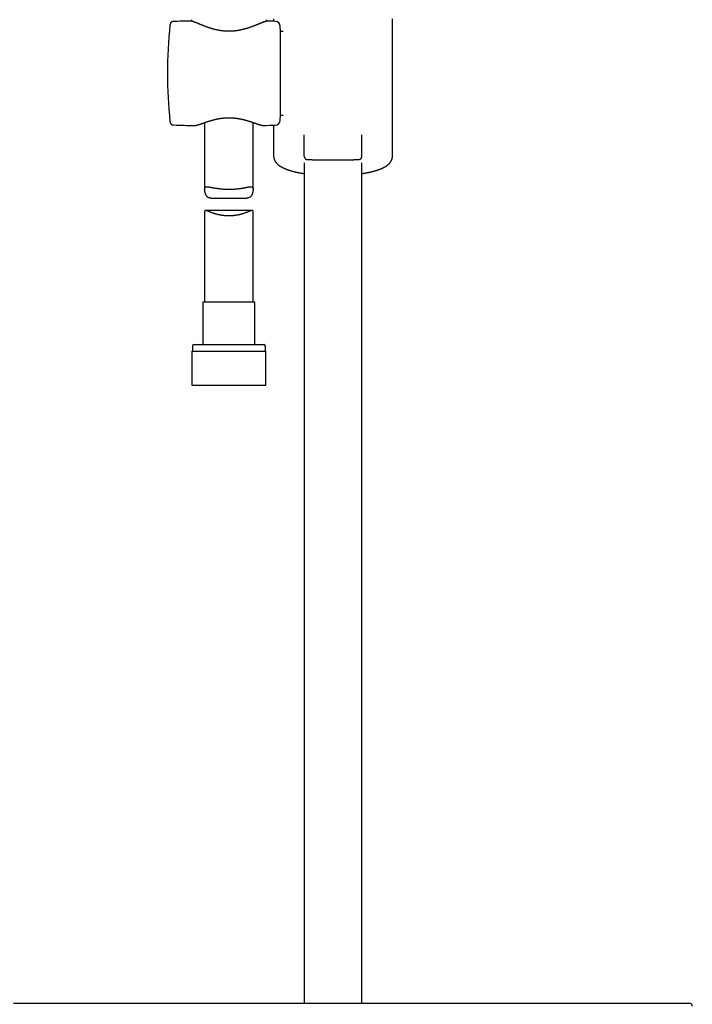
# Model space of a CAD drawing. Header units: millimetres. Extents: x 8 to 806, y 12 to 1720.
# Tile 59 of 128: x 335 to 543, y 1089 to 1393. Entities that reach past the tile are written whole.
import ezdxf

# ---------------------------------------------------------------- set-up
doc = ezdxf.new("R2010")
doc.units = ezdxf.units.MM

msp = doc.modelspace()

# ---------------------------------------------------------------- linework, layer by layer
at = {"color": 7, "linetype": 'Continuous', "lineweight": 30}
for p, q in [((382.1, 1392.45), (382.1, 1392.45)), ((387.23, 1392.6), (387.22, 1392.6)), ((387.63, 1393.01), (387.65, 1392.55)), ((410.86, 1392.52), (410.88, 1393.01)), ((411.28, 1392.56), (411.28, 1392.56)), ((413.11, 1393.3), (413.11, 1392.51)), ((449.89, 1350.84), (449.89, 1393.3)), ((381, 1391.41), (381, 1391.41)), ((415.25, 1389.4), (415.17, 1390.98)), ((416.1, 1389.4), (415.25, 1389.4)), ((415.25, 1363.5), (415.25, 1389.4)), ((381, 1361.5), (381, 1361.49)), ((391.75, 1361.18), (391.75, 1340.58)), ((406.75, 1340.58), (406.75, 1361.21)), ((415.17, 1361.92), (415.25, 1363.5)), ((415.25, 1363.5), (416.1, 1363.5)), ((382.1, 1360.45), (382.1, 1360.45)), ((388.62, 1360.28), (388.62, 1360.28)), ((409.89, 1360.31), (409.89, 1360.31)), ((413.11, 1360.39), (413.11, 1350.84)), ((422.56, 1350.79), (422.56, 1357.43)), ((440.44, 1350.79), (440.44, 1357.43)), ((422.6, 1348.78), (422.6, 1088.79)), ((440.4, 1088.79), (440.4, 1348.78)), ((393.67, 1337.85), (404.84, 1337.85)), ((406.48, 1334.01), (392.03, 1334.01)), ((391.75, 1333.66), (391.75, 1305.65)), ((406.75, 1305.65), (406.75, 1333.66)), ((391.2, 1305.65), (391.2, 1292.53)), ((399.25, 1305.65), (391.2, 1305.65)), ((407.3, 1305.65), (399.25, 1305.65)), ((407.3, 1292.53), (407.3, 1305.65)), ((387.95, 1292.03), (387.95, 1290.53)), ((388.45, 1292.53), (399.25, 1292.53)), ((399.25, 1292.53), (410.05, 1292.53)), ((410.55, 1290.53), (410.55, 1292.03)), ((387.78, 1290.53), (387.78, 1280.03)), ((387.78, 1290.53), (399.25, 1290.53)), ((399.25, 1290.53), (410.73, 1290.53)), ((410.73, 1280.03), (410.73, 1290.53)), ((387.78, 1280.03), (399.25, 1280.03)), ((399.25, 1280.03), (410.73, 1280.03)), ((530.36, 1088.79), (530.35, 1088.79))]:
    msp.add_line(p, q, dxfattribs=at)
for centre, radius, start, end in [((398.53, 892.72), 500, 91.2951, 91.8829), ((398.53, 892.72), 500, 88.2697, 88.5377), ((413.57, 1390.9), 1.6, 3, 88.2697), ((530.25, 1376.45), 150, 174.2779, 185.7217), ((413.57, 1362), 1.6, 271.7303, 357), ((398.53, 1860.18), 500, 268.1172, 268.8649), ((398.53, 1860.18), 500, 271.3029, 271.7303), ((388.45, 1292.03), 0.5, 90, 180), ((410.05, 1292.03), 0.5, 0, 90), ((541.89, 1087.92), 0.8, 358.949, 77.5857)]:
    msp.add_arc(centre, radius, start, end, dxfattribs=at)
for points, knots in [([(382.1, 1392.45), (382.07, 1392.45), (382.02, 1392.45), (381.94, 1392.44), (381.89, 1392.43), (381.84, 1392.42), (381.81, 1392.41), (381.79, 1392.4), (381.76, 1392.39), (381.72, 1392.38), (381.67, 1392.36), (381.6, 1392.33), (381.54, 1392.29), (381.48, 1392.25), (381.42, 1392.21), (381.38, 1392.17), (381.35, 1392.14), (381.32, 1392.11), (381.29, 1392.08), (381.27, 1392.06), (381.24, 1392.02), (381.21, 1391.98), (381.18, 1391.93), (381.14, 1391.87), (381.1, 1391.8), (381.07, 1391.71), (381.04, 1391.62), (381.02, 1391.51), (381.01, 1391.44), (381, 1391.41)], [0, 0, 0, 0, 0.054022, 0.099314, 0.13563, 0.162791, 0.180672, 0.192867, 0.209714, 0.231882, 0.263799, 0.302813, 0.347832, 0.389183, 0.424609, 0.454925, 0.480733, 0.50513, 0.523371, 0.540408, 0.563221, 0.591833, 0.626199, 0.667977, 0.718592, 0.777812, 0.844596, 0.91869, 1, 1, 1, 1]), ([(411.28, 1392.56), (411.27, 1392.56), (411.23, 1392.56), (411.16, 1392.56), (411.06, 1392.55), (410.96, 1392.54), (410.84, 1392.51), (410.71, 1392.48), (410.58, 1392.45), (410.45, 1392.41), (410.32, 1392.37), (410.19, 1392.32), (410.05, 1392.27), (409.91, 1392.22), (409.76, 1392.17), (409.6, 1392.11), (409.45, 1392.05), (409.28, 1391.98), (409.11, 1391.91), (408.94, 1391.84), (408.76, 1391.77), (408.57, 1391.69), (408.38, 1391.62), (408.18, 1391.54), (407.98, 1391.45), (407.77, 1391.37), (407.55, 1391.29), (407.33, 1391.2), (407.11, 1391.11), (406.88, 1391.02), (406.64, 1390.93), (406.4, 1390.85), (406.16, 1390.76), (405.91, 1390.67), (405.66, 1390.58), (405.41, 1390.5), (405.15, 1390.41), (404.89, 1390.33), (404.62, 1390.25), (404.36, 1390.17), (404.09, 1390.1), (403.82, 1390.03), (403.56, 1389.96), (403.29, 1389.89), (403.02, 1389.83), (402.75, 1389.78), (402.48, 1389.72), (402.21, 1389.67), (401.94, 1389.63), (401.67, 1389.59), (401.41, 1389.55), (401.14, 1389.52), (400.87, 1389.49), (400.6, 1389.47), (400.34, 1389.45), (400.07, 1389.43), (399.8, 1389.42), (399.54, 1389.41), (399.27, 1389.41), (399.01, 1389.41), (398.75, 1389.42), (398.48, 1389.43), (398.22, 1389.45), (397.95, 1389.47), (397.69, 1389.49), (397.42, 1389.52), (397.16, 1389.55), (396.89, 1389.59), (396.63, 1389.63), (396.36, 1389.67), (396.1, 1389.72), (395.83, 1389.77), (395.57, 1389.83), (395.3, 1389.89), (395.04, 1389.95), (394.77, 1390.02), (394.51, 1390.09), (394.25, 1390.16), (393.99, 1390.24), (393.73, 1390.32), (393.47, 1390.4), (393.21, 1390.48), (392.95, 1390.57), (392.7, 1390.65), (392.45, 1390.74), (392.21, 1390.83), (391.97, 1390.92), (391.73, 1391.01), (391.5, 1391.1), (391.27, 1391.19), (391.05, 1391.27), (390.83, 1391.36), (390.62, 1391.45), (390.41, 1391.53), (390.21, 1391.61), (390.01, 1391.69), (389.82, 1391.77), (389.63, 1391.85), (389.46, 1391.92), (389.28, 1391.99), (389.12, 1392.06), (388.96, 1392.12), (388.81, 1392.18), (388.66, 1392.23), (388.51, 1392.29), (388.37, 1392.34), (388.24, 1392.38), (388.11, 1392.43), (387.98, 1392.46), (387.86, 1392.5), (387.74, 1392.53), (387.61, 1392.56), (387.5, 1392.58), (387.39, 1392.59), (387.3, 1392.6), (387.25, 1392.6), (387.24, 1392.6)], [0, 0, 0, 0, 0.002521, 0.00961, 0.017741, 0.026917, 0.037152, 0.047553, 0.057505, 0.067034, 0.07623, 0.085419, 0.094551, 0.103609, 0.112626, 0.121629, 0.130639, 0.139666, 0.148662, 0.157748, 0.16684, 0.175945, 0.185067, 0.194212, 0.203382, 0.21258, 0.221807, 0.231065, 0.240353, 0.24967, 0.259014, 0.268366, 0.2777, 0.28699, 0.296242, 0.305461, 0.31465, 0.323816, 0.332946, 0.341987, 0.350972, 0.359887, 0.368717, 0.377451, 0.386075, 0.394622, 0.403082, 0.411456, 0.419754, 0.427986, 0.436162, 0.444289, 0.452297, 0.460267, 0.468257, 0.476236, 0.484178, 0.492059, 0.499858, 0.50759, 0.515429, 0.523276, 0.531141, 0.539032, 0.546959, 0.554932, 0.562959, 0.571007, 0.57912, 0.587329, 0.595621, 0.60398, 0.612389, 0.62083, 0.629332, 0.637969, 0.646699, 0.655519, 0.664425, 0.673411, 0.682469, 0.691593, 0.700772, 0.709998, 0.71926, 0.728548, 0.737851, 0.747167, 0.756476, 0.765786, 0.775115, 0.784454, 0.793789, 0.803108, 0.812402, 0.821664, 0.830887, 0.840065, 0.849196, 0.858278, 0.867317, 0.876287, 0.885161, 0.894086, 0.903062, 0.912093, 0.921189, 0.930366, 0.939651, 0.949084, 0.958728, 0.968667, 0.978983, 0.987942, 0.995923, 1, 1, 1, 1]), ([(381, 1361.49), (381.01, 1361.46), (381.02, 1361.39), (381.04, 1361.29), (381.07, 1361.2), (381.1, 1361.12), (381.13, 1361.05), (381.16, 1360.99), (381.21, 1360.92), (381.27, 1360.84), (381.34, 1360.76), (381.43, 1360.69), (381.51, 1360.63), (381.58, 1360.58), (381.63, 1360.56), (381.67, 1360.54), (381.7, 1360.53), (381.74, 1360.51), (381.78, 1360.5), (381.84, 1360.48), (381.92, 1360.46), (382, 1360.45), (382.06, 1360.45), (382.1, 1360.45)], [0, 0, 0, 0, 0.082804, 0.154993, 0.216571, 0.271323, 0.311749, 0.354045, 0.402572, 0.45738, 0.515973, 0.581285, 0.636536, 0.682593, 0.719736, 0.734989, 0.749884, 0.771993, 0.802084, 0.840071, 0.88583, 0.939207, 1, 1, 1, 1]), ([(388.62, 1360.27), (388.64, 1360.27), (388.68, 1360.27), (388.76, 1360.28), (388.87, 1360.29), (388.99, 1360.3), (389.12, 1360.33), (389.25, 1360.36), (389.38, 1360.39), (389.52, 1360.43), (389.66, 1360.47), (389.8, 1360.51), (389.94, 1360.55), (390.1, 1360.6), (390.25, 1360.66), (390.41, 1360.71), (390.58, 1360.77), (390.75, 1360.83), (390.92, 1360.89), (391.1, 1360.95), (391.29, 1361.02), (391.48, 1361.09), (391.68, 1361.16), (391.88, 1361.23), (392.09, 1361.3), (392.31, 1361.37), (392.52, 1361.44), (392.75, 1361.52), (392.97, 1361.59), (393.2, 1361.66), (393.44, 1361.74), (393.67, 1361.81), (393.91, 1361.88), (394.16, 1361.94), (394.4, 1362.01), (394.65, 1362.08), (394.9, 1362.14), (395.15, 1362.2), (395.4, 1362.26), (395.66, 1362.31), (395.91, 1362.36), (396.16, 1362.41), (396.42, 1362.45), (396.67, 1362.49), (396.92, 1362.53), (397.18, 1362.56), (397.43, 1362.59), (397.69, 1362.62), (397.94, 1362.64), (398.19, 1362.66), (398.45, 1362.67), (398.7, 1362.68), (398.95, 1362.69), (399.2, 1362.7), (399.46, 1362.69), (399.71, 1362.69), (399.96, 1362.68), (400.21, 1362.67), (400.46, 1362.65), (400.71, 1362.63), (400.97, 1362.61), (401.22, 1362.58), (401.47, 1362.55), (401.72, 1362.52), (401.97, 1362.48), (402.22, 1362.44), (402.47, 1362.4), (402.72, 1362.35), (402.97, 1362.3), (403.21, 1362.25), (403.46, 1362.19), (403.71, 1362.13), (403.95, 1362.07), (404.2, 1362), (404.44, 1361.94), (404.68, 1361.87), (404.92, 1361.8), (405.15, 1361.73), (405.38, 1361.66), (405.61, 1361.59), (405.83, 1361.52), (406.05, 1361.44), (406.27, 1361.37), (406.48, 1361.3), (406.69, 1361.23), (406.89, 1361.16), (407.09, 1361.09), (407.28, 1361.02), (407.47, 1360.96), (407.65, 1360.89), (407.82, 1360.83), (407.99, 1360.77), (408.16, 1360.72), (408.32, 1360.66), (408.47, 1360.62), (408.61, 1360.57), (408.76, 1360.52), (408.89, 1360.48), (409.03, 1360.45), (409.16, 1360.41), (409.29, 1360.38), (409.41, 1360.35), (409.54, 1360.33), (409.66, 1360.32), (409.76, 1360.31), (409.82, 1360.31), (409.85, 1360.31)], [0, 0, 0, 0, 0.003473, 0.012574, 0.022803, 0.033797, 0.045275, 0.056426, 0.067246, 0.077812, 0.088206, 0.098339, 0.108542, 0.118679, 0.128753, 0.138755, 0.148672, 0.158578, 0.168604, 0.178623, 0.188649, 0.19869, 0.208759, 0.218874, 0.228941, 0.239048, 0.249164, 0.259247, 0.269265, 0.279219, 0.289223, 0.299161, 0.309041, 0.318873, 0.328664, 0.338445, 0.348055, 0.357626, 0.367131, 0.376541, 0.385833, 0.395003, 0.404135, 0.41319, 0.422164, 0.431071, 0.439925, 0.448731, 0.457427, 0.466068, 0.474696, 0.483302, 0.491877, 0.500414, 0.508912, 0.517435, 0.525996, 0.534572, 0.543173, 0.551811, 0.560497, 0.569222, 0.577941, 0.58675, 0.595637, 0.604594, 0.61361, 0.622675, 0.63182, 0.641102, 0.650455, 0.659888, 0.669411, 0.679034, 0.688763, 0.698451, 0.708292, 0.718204, 0.728156, 0.738115, 0.748055, 0.758119, 0.768183, 0.778258, 0.788353, 0.798475, 0.808631, 0.818685, 0.828767, 0.83886, 0.848935, 0.858974, 0.86899, 0.878889, 0.888811, 0.898798, 0.908855, 0.918992, 0.929226, 0.939585, 0.95011, 0.960865, 0.971931, 0.983384, 0.993474, 1, 1, 1, 1]), ([(413.11, 1350.84), (413.11, 1350.83), (413.11, 1350.77), (413.11, 1350.66), (413.12, 1350.52), (413.14, 1350.37), (413.17, 1350.22), (413.2, 1350.08), (413.25, 1349.93), (413.29, 1349.79), (413.35, 1349.65), (413.41, 1349.52), (413.48, 1349.38), (413.55, 1349.25), (413.63, 1349.12), (413.72, 1348.99), (413.81, 1348.86), (413.91, 1348.73), (414.02, 1348.61), (414.14, 1348.48), (414.27, 1348.36), (414.4, 1348.23), (414.55, 1348.11), (414.7, 1347.99), (414.87, 1347.87), (415.04, 1347.75), (415.22, 1347.63), (415.41, 1347.52), (415.61, 1347.41), (415.82, 1347.3), (416.03, 1347.19), (416.24, 1347.09), (416.46, 1346.99), (416.69, 1346.9), (416.92, 1346.81), (417.15, 1346.72), (417.39, 1346.63), (417.63, 1346.55), (417.87, 1346.47), (418.12, 1346.39), (418.38, 1346.31), (418.64, 1346.24), (418.9, 1346.17), (419.16, 1346.09), (419.43, 1346.03), (419.71, 1345.96), (419.98, 1345.9), (420.27, 1345.83), (420.55, 1345.77), (420.84, 1345.71), (421.13, 1345.66), (421.43, 1345.6), (421.73, 1345.55), (422.03, 1345.5), (422.32, 1345.45), (422.51, 1345.42), (422.6, 1345.41)], [0, 0, 0, 0, 0.002395, 0.015991, 0.029578, 0.043179, 0.056823, 0.070537, 0.084351, 0.098295, 0.112404, 0.126713, 0.141261, 0.156088, 0.171241, 0.186767, 0.202718, 0.219147, 0.236109, 0.253657, 0.271841, 0.290699, 0.310253, 0.330498, 0.351397, 0.372871, 0.39481, 0.417079, 0.43954, 0.462066, 0.484534, 0.506885, 0.52908, 0.551103, 0.572945, 0.59461, 0.616102, 0.637431, 0.658607, 0.679639, 0.700538, 0.721313, 0.741974, 0.762527, 0.782982, 0.803344, 0.82362, 0.843817, 0.863938, 0.88399, 0.903976, 0.923901, 0.943769, 0.963582, 0.983344, 1, 1, 1, 1]), ([(422.56, 1350.79), (422.56, 1350.76), (422.56, 1350.71), (422.57, 1350.63), (422.59, 1350.54), (422.61, 1350.46), (422.64, 1350.39), (422.68, 1350.32), (422.72, 1350.25), (422.76, 1350.19), (422.81, 1350.13), (422.86, 1350.07), (422.91, 1350.03), (422.97, 1349.98), (423.02, 1349.95), (423.07, 1349.92), (423.12, 1349.89), (423.16, 1349.87), (423.21, 1349.85), (423.24, 1349.84), (423.28, 1349.83), (423.31, 1349.82), (423.35, 1349.81), (423.38, 1349.8), (423.41, 1349.8), (423.44, 1349.79), (423.48, 1349.79), (423.52, 1349.78), (423.57, 1349.77), (423.64, 1349.77), (423.72, 1349.76), (423.79, 1349.76), (423.88, 1349.75), (423.97, 1349.75), (424.06, 1349.75), (424.16, 1349.74), (424.27, 1349.74), (424.38, 1349.73), (424.49, 1349.73), (424.62, 1349.73), (424.75, 1349.72), (424.88, 1349.72), (425.02, 1349.72), (425.17, 1349.71), (425.32, 1349.71), (425.48, 1349.71), (425.64, 1349.7), (425.81, 1349.7), (425.98, 1349.7), (426.16, 1349.7), (426.35, 1349.69), (426.54, 1349.69), (426.73, 1349.69), (426.93, 1349.69), (427.13, 1349.68), (427.33, 1349.68), (427.54, 1349.68), (427.75, 1349.68), (427.97, 1349.67), (428.19, 1349.67), (428.41, 1349.67), (428.64, 1349.67), (428.86, 1349.67), (429.09, 1349.67), (429.33, 1349.67), (429.56, 1349.67), (429.8, 1349.66), (430.03, 1349.66), (430.27, 1349.66), (430.51, 1349.66), (430.76, 1349.66), (431, 1349.66), (431.24, 1349.66), (431.48, 1349.66), (431.72, 1349.66), (431.97, 1349.66), (432.21, 1349.66), (432.45, 1349.66), (432.69, 1349.66), (432.93, 1349.66), (433.17, 1349.66), (433.4, 1349.67), (433.64, 1349.67), (433.87, 1349.67), (434.1, 1349.67), (434.33, 1349.67), (434.55, 1349.67), (434.78, 1349.67), (435, 1349.67), (435.21, 1349.68), (435.43, 1349.68), (435.64, 1349.68), (435.84, 1349.68), (436.04, 1349.68), (436.24, 1349.69), (436.43, 1349.69), (436.62, 1349.69), (436.81, 1349.69), (436.99, 1349.7), (437.16, 1349.7), (437.33, 1349.7), (437.49, 1349.71), (437.65, 1349.71), (437.81, 1349.71), (437.95, 1349.72), (438.09, 1349.72), (438.23, 1349.72), (438.36, 1349.73), (438.48, 1349.73), (438.6, 1349.73), (438.71, 1349.74), (438.82, 1349.74), (438.92, 1349.74), (439.01, 1349.75), (439.1, 1349.75), (439.18, 1349.76), (439.26, 1349.76), (439.33, 1349.77), (439.4, 1349.77), (439.47, 1349.78), (439.52, 1349.79), (439.56, 1349.79), (439.59, 1349.8), (439.63, 1349.8), (439.66, 1349.81), (439.69, 1349.82), (439.73, 1349.83), (439.77, 1349.84), (439.81, 1349.86), (439.85, 1349.88), (439.9, 1349.9), (439.95, 1349.93), (440.01, 1349.97), (440.06, 1350.01), (440.12, 1350.05), (440.17, 1350.11), (440.22, 1350.17), (440.27, 1350.23), (440.31, 1350.3), (440.35, 1350.37), (440.38, 1350.45), (440.4, 1350.53), (440.42, 1350.61), (440.44, 1350.7), (440.44, 1350.76), (440.44, 1350.79), (440.44, 1350.79)], [0, 0, 0, 0, 0.003041, 0.006202, 0.009319, 0.012394, 0.015426, 0.018417, 0.021364, 0.024265, 0.027115, 0.029908, 0.032631, 0.03527, 0.037807, 0.040229, 0.042538, 0.044757, 0.046926, 0.0491, 0.051328, 0.053676, 0.056223, 0.059064, 0.06232, 0.066161, 0.070842, 0.076819, 0.08512, 0.097785, 0.108091, 0.117776, 0.128038, 0.137866, 0.147446, 0.156874, 0.1662, 0.175455, 0.184657, 0.19382, 0.202951, 0.212057, 0.221142, 0.230211, 0.239265, 0.248307, 0.257338, 0.26636, 0.275373, 0.284379, 0.293378, 0.302371, 0.311358, 0.320339, 0.329316, 0.338288, 0.347256, 0.35622, 0.365181, 0.374138, 0.383092, 0.392043, 0.400991, 0.409937, 0.418881, 0.427823, 0.436763, 0.445701, 0.454638, 0.463574, 0.472509, 0.481443, 0.490377, 0.499311, 0.508244, 0.517178, 0.526111, 0.535046, 0.543981, 0.552917, 0.561854, 0.570792, 0.579732, 0.588674, 0.597618, 0.606564, 0.615512, 0.624463, 0.633416, 0.642373, 0.651333, 0.660297, 0.669264, 0.678236, 0.687211, 0.696192, 0.705177, 0.714168, 0.723165, 0.732167, 0.741177, 0.750194, 0.75922, 0.768255, 0.777301, 0.786359, 0.795431, 0.80452, 0.813629, 0.822762, 0.831926, 0.841128, 0.85038, 0.859699, 0.869112, 0.87866, 0.888416, 0.89852, 0.909286, 0.921685, 0.928852, 0.933706, 0.937809, 0.941259, 0.944237, 0.946884, 0.949313, 0.951617, 0.953875, 0.956139, 0.958466, 0.960905, 0.963481, 0.966192, 0.969012, 0.97191, 0.974858, 0.977838, 0.980838, 0.983851, 0.986873, 0.989899, 0.993254, 0.996564, 0.999599, 1, 1, 1, 1]), ([(440.4, 1345.41), (440.43, 1345.41), (440.57, 1345.43), (440.81, 1345.47), (441.11, 1345.52), (441.41, 1345.57), (441.71, 1345.63), (442, 1345.68), (442.29, 1345.74), (442.58, 1345.8), (442.86, 1345.86), (443.14, 1345.92), (443.41, 1345.99), (443.68, 1346.06), (443.95, 1346.12), (444.21, 1346.19), (444.47, 1346.27), (444.72, 1346.34), (444.97, 1346.42), (445.22, 1346.5), (445.46, 1346.58), (445.7, 1346.66), (445.93, 1346.75), (446.16, 1346.84), (446.39, 1346.93), (446.61, 1347.03), (446.82, 1347.12), (447.04, 1347.23), (447.25, 1347.33), (447.45, 1347.44), (447.65, 1347.55), (447.84, 1347.67), (448.03, 1347.79), (448.2, 1347.92), (448.37, 1348.05), (448.53, 1348.18), (448.69, 1348.31), (448.83, 1348.45), (448.96, 1348.58), (449.08, 1348.72), (449.19, 1348.86), (449.29, 1349), (449.38, 1349.14), (449.47, 1349.28), (449.54, 1349.42), (449.61, 1349.56), (449.67, 1349.71), (449.73, 1349.85), (449.77, 1350), (449.81, 1350.15), (449.84, 1350.3), (449.87, 1350.45), (449.88, 1350.6), (449.89, 1350.73), (449.89, 1350.81), (449.89, 1350.84)], [0, 0, 0, 0, 0.006173, 0.025857, 0.045586, 0.065363, 0.085191, 0.105073, 0.125011, 0.145011, 0.165076, 0.185209, 0.205416, 0.225702, 0.246073, 0.266534, 0.287092, 0.307754, 0.328529, 0.349425, 0.370451, 0.391618, 0.412935, 0.434413, 0.456063, 0.477892, 0.499906, 0.522108, 0.544487, 0.567023, 0.589676, 0.61237, 0.634972, 0.657344, 0.679327, 0.700773, 0.721562, 0.741618, 0.760917, 0.779473, 0.797325, 0.814533, 0.83116, 0.84727, 0.862927, 0.878188, 0.893108, 0.907735, 0.922114, 0.936283, 0.950279, 0.964137, 0.977886, 0.991555, 1, 1, 1, 1]), ([(393.67, 1337.85), (393.65, 1337.85), (393.59, 1337.85), (393.45, 1337.85), (393.27, 1337.88), (393.07, 1337.92), (392.89, 1337.99), (392.72, 1338.09), (392.57, 1338.22), (392.44, 1338.36), (392.32, 1338.53), (392.21, 1338.72), (392.11, 1338.93), (392.01, 1339.17), (391.94, 1339.41), (391.87, 1339.65), (391.82, 1339.9), (391.79, 1340.14), (391.77, 1340.33), (391.76, 1340.47), (391.75, 1340.58), (391.76, 1340.68), (391.76, 1340.77), (391.78, 1340.86), (391.79, 1340.94), (391.82, 1341.01), (391.85, 1341.07), (391.88, 1341.13), (391.93, 1341.18), (391.98, 1341.22), (392.03, 1341.26), (392.09, 1341.29), (392.16, 1341.31), (392.23, 1341.32), (392.31, 1341.33), (392.4, 1341.34), (392.5, 1341.34), (392.64, 1341.34), (392.82, 1341.32), (393.06, 1341.28), (393.31, 1341.24), (393.55, 1341.2), (393.78, 1341.15), (394.02, 1341.11), (394.3, 1341.06), (394.63, 1341), (394.99, 1340.94), (395.31, 1340.88), (395.62, 1340.84), (395.94, 1340.8), (396.32, 1340.75), (396.77, 1340.7), (397.23, 1340.66), (397.65, 1340.63), (398.01, 1340.61), (398.37, 1340.59), (398.78, 1340.58), (399.25, 1340.58), (399.72, 1340.58), (400.14, 1340.59), (400.49, 1340.61), (400.84, 1340.63), (401.23, 1340.66), (401.67, 1340.69), (402.09, 1340.74), (402.47, 1340.78), (402.78, 1340.82), (403.09, 1340.87), (403.44, 1340.92), (403.81, 1340.99), (404.17, 1341.05), (404.47, 1341.11), (404.73, 1341.15), (404.97, 1341.2), (405.19, 1341.24), (405.38, 1341.27), (405.51, 1341.29), (405.64, 1341.31), (405.77, 1341.33), (405.88, 1341.34), (406.01, 1341.34), (406.12, 1341.34), (406.22, 1341.33), (406.29, 1341.32), (406.37, 1341.3), (406.43, 1341.28), (406.49, 1341.25), (406.55, 1341.21), (406.59, 1341.17), (406.64, 1341.12), (406.67, 1341.06), (406.7, 1340.99), (406.72, 1340.92), (406.74, 1340.84), (406.75, 1340.74), (406.75, 1340.64), (406.76, 1340.54), (406.75, 1340.4), (406.73, 1340.22), (406.7, 1339.99), (406.66, 1339.76), (406.61, 1339.53), (406.54, 1339.3), (406.46, 1339.06), (406.36, 1338.84), (406.25, 1338.62), (406.14, 1338.46), (406.05, 1338.34), (405.98, 1338.26), (405.89, 1338.18), (405.81, 1338.11), (405.71, 1338.05), (405.62, 1337.99), (405.51, 1337.95), (405.41, 1337.92), (405.3, 1337.89), (405.18, 1337.87), (405.06, 1337.86), (404.95, 1337.85), (404.87, 1337.85), (404.84, 1337.85)], [0, 0, 0, 0, 0.001852, 0.008095, 0.017316, 0.026592, 0.035998, 0.04548, 0.054698, 0.06398, 0.073361, 0.08278, 0.093698, 0.104662, 0.115644, 0.126714, 0.137797, 0.148977, 0.160182, 0.165816, 0.171457, 0.177345, 0.183234, 0.189169, 0.195104, 0.201138, 0.207172, 0.213256, 0.219341, 0.225224, 0.231107, 0.237031, 0.242955, 0.248956, 0.254956, 0.260991, 0.267026, 0.274828, 0.286637, 0.298494, 0.310492, 0.322534, 0.330629, 0.338576, 0.350582, 0.362627, 0.374794, 0.387002, 0.395202, 0.403868, 0.416985, 0.430156, 0.443497, 0.456898, 0.465918, 0.474307, 0.487004, 0.499754, 0.512667, 0.525635, 0.534361, 0.542563, 0.554968, 0.567421, 0.580019, 0.592666, 0.601169, 0.609546, 0.622213, 0.634926, 0.647784, 0.660689, 0.669365, 0.678027, 0.691144, 0.697732, 0.70432, 0.711002, 0.717685, 0.724402, 0.73112, 0.740179, 0.746118, 0.752058, 0.758033, 0.764008, 0.770062, 0.776116, 0.782216, 0.788317, 0.794264, 0.800212, 0.806209, 0.812206, 0.818305, 0.824403, 0.830551, 0.8367, 0.84715, 0.857651, 0.868172, 0.87878, 0.889399, 0.9001, 0.910819, 0.921579, 0.932098, 0.937386, 0.942675, 0.948042, 0.953409, 0.958832, 0.964255, 0.969523, 0.974791, 0.980107, 0.985424, 0.990828, 0.996231, 1, 1, 1, 1]), ([(406.75, 1333.66), (406.75, 1333.67), (406.75, 1333.7), (406.75, 1333.76), (406.74, 1333.82), (406.72, 1333.87), (406.7, 1333.92), (406.67, 1333.95), (406.63, 1333.98), (406.59, 1334), (406.54, 1334.01), (406.49, 1334.02), (406.42, 1334.01), (406.35, 1334), (406.26, 1333.98), (406.17, 1333.96), (406.07, 1333.92), (405.96, 1333.89), (405.84, 1333.84), (405.72, 1333.79), (405.57, 1333.73), (405.38, 1333.66), (405.13, 1333.55), (404.82, 1333.43), (404.49, 1333.3), (404.17, 1333.18), (403.88, 1333.08), (403.62, 1333), (403.36, 1332.92), (403.09, 1332.84), (402.81, 1332.77), (402.52, 1332.7), (402.22, 1332.63), (401.91, 1332.57), (401.6, 1332.52), (401.25, 1332.46), (400.92, 1332.42), (400.61, 1332.39), (400.38, 1332.37), (400.14, 1332.35), (399.9, 1332.34), (399.66, 1332.33), (399.39, 1332.32), (399.11, 1332.32), (398.81, 1332.33), (398.53, 1332.34), (398.25, 1332.36), (397.92, 1332.39), (397.55, 1332.42), (397.18, 1332.47), (396.86, 1332.52), (396.55, 1332.58), (396.21, 1332.65), (395.87, 1332.73), (395.59, 1332.8), (395.34, 1332.86), (395.11, 1332.93), (394.87, 1333.01), (394.6, 1333.1), (394.29, 1333.2), (393.96, 1333.32), (393.64, 1333.45), (393.38, 1333.55), (393.17, 1333.64), (393.02, 1333.7), (392.88, 1333.76), (392.75, 1333.81), (392.62, 1333.86), (392.5, 1333.9), (392.39, 1333.94), (392.29, 1333.97), (392.18, 1334), (392.09, 1334.01), (392.01, 1334.02), (391.96, 1334.01), (391.92, 1334), (391.88, 1333.98), (391.84, 1333.96), (391.82, 1333.92), (391.79, 1333.88), (391.78, 1333.84), (391.76, 1333.78), (391.76, 1333.72), (391.76, 1333.68), (391.76, 1333.66)], [0, 0, 0, 0, 0.003644, 0.0128, 0.021956, 0.030928, 0.0399, 0.048956, 0.058011, 0.06723, 0.076449, 0.085744, 0.09504, 0.105466, 0.115892, 0.1264, 0.136909, 0.147563, 0.158218, 0.168935, 0.179652, 0.193145, 0.213564, 0.234065, 0.254811, 0.275637, 0.289642, 0.303231, 0.316866, 0.330527, 0.34437, 0.35824, 0.372302, 0.386395, 0.400549, 0.41352, 0.433177, 0.443054, 0.452931, 0.462957, 0.472983, 0.483061, 0.493139, 0.506726, 0.518473, 0.53022, 0.542052, 0.553883, 0.571866, 0.58992, 0.602063, 0.613793, 0.631518, 0.649304, 0.661293, 0.673283, 0.685341, 0.697399, 0.71028, 0.729747, 0.749281, 0.769018, 0.788827, 0.802136, 0.813082, 0.824028, 0.835033, 0.846037, 0.857178, 0.868319, 0.879544, 0.890769, 0.907507, 0.915927, 0.924346, 0.932879, 0.941411, 0.950009, 0.958607, 0.966986, 0.975365, 0.983813, 0.992261, 1, 1, 1, 1]), ([(431.5, 1088.79), (430.93, 1088.79), (429.8, 1088.79), (428.13, 1088.79), (426.48, 1088.79), (424.87, 1088.79), (423.28, 1088.79), (421.73, 1088.79), (420.25, 1088.79), (418.83, 1088.79), (417.49, 1088.79), (416.17, 1088.79), (414.88, 1088.79), (413.62, 1088.79), (412.38, 1088.79), (411.16, 1088.79), (409.97, 1088.79), (408.81, 1088.79), (407.67, 1088.79), (406.56, 1088.79), (405.5, 1088.79), (404.48, 1088.79), (403.5, 1088.79), (402.55, 1088.79), (401.62, 1088.79), (400.69, 1088.79), (399.78, 1088.79), (398.86, 1088.79), (397.98, 1088.79), (397.12, 1088.79), (396.28, 1088.79), (395.49, 1088.79), (394.74, 1088.79), (394.02, 1088.79), (393.33, 1088.79), (392.66, 1088.79), (392.05, 1088.79), (391.49, 1088.79), (390.98, 1088.79), (390.5, 1088.79), (390.02, 1088.79), (389.56, 1088.79), (389.07, 1088.79), (388.55, 1088.79), (387.97, 1088.79), (387.37, 1088.79), (386.72, 1088.79), (385.99, 1088.79), (385.2, 1088.79), (384.38, 1088.79), (383.53, 1088.79), (382.65, 1088.79), (381.74, 1088.79), (380.82, 1088.79), (379.9, 1088.79), (378.99, 1088.79), (378.04, 1088.79), (377.07, 1088.79), (376.08, 1088.79), (375.05, 1088.79), (374.01, 1088.79), (372.93, 1088.79), (371.83, 1088.79), (370.71, 1088.79), (369.56, 1088.79), (368.4, 1088.79), (367.25, 1088.79), (366.09, 1088.79), (364.91, 1088.79), (363.71, 1088.79), (362.46, 1088.79), (361.15, 1088.79), (359.8, 1088.79), (358.43, 1088.79), (357.02, 1088.79), (355.59, 1088.79), (354.17, 1088.79), (352.74, 1088.79), (351.33, 1088.79), (349.88, 1088.79), (348.42, 1088.79), (346.87, 1088.79), (345.24, 1088.79), (343.53, 1088.79), (341.78, 1088.79), (340.01, 1088.79), (338.2, 1088.79), (336.37, 1088.79), (334.51, 1088.79), (333.26, 1088.79), (332.63, 1088.79)], [0, 0, 0, 0, 0.017268, 0.034225, 0.050871, 0.067206, 0.08323, 0.098943, 0.114345, 0.128191, 0.141776, 0.155099, 0.168161, 0.180962, 0.193501, 0.205779, 0.217797, 0.229552, 0.241047, 0.252281, 0.263253, 0.273359, 0.283233, 0.292875, 0.302284, 0.311462, 0.320942, 0.33016, 0.339118, 0.347814, 0.356249, 0.364423, 0.371891, 0.379126, 0.38613, 0.392901, 0.39944, 0.404711, 0.409822, 0.414771, 0.419559, 0.424186, 0.42876, 0.434353, 0.440171, 0.446213, 0.45248, 0.460152, 0.468136, 0.476432, 0.48504, 0.49396, 0.503193, 0.512737, 0.52176, 0.531046, 0.540593, 0.550403, 0.560475, 0.57081, 0.581406, 0.592265, 0.603387, 0.61477, 0.626416, 0.638324, 0.649791, 0.661492, 0.673426, 0.685593, 0.697994, 0.7114, 0.725069, 0.739001, 0.753194, 0.76765, 0.782368, 0.796485, 0.810836, 0.82542, 0.840236, 0.855287, 0.872359, 0.889722, 0.907375, 0.925319, 0.943553, 0.962078, 0.980894, 1, 1, 1, 1]), ([(530.37, 1088.79), (529.8, 1088.79), (528.67, 1088.79), (526.99, 1088.79), (525.35, 1088.79), (523.73, 1088.79), (522.15, 1088.79), (520.6, 1088.79), (519.11, 1088.79), (517.7, 1088.79), (516.36, 1088.79), (515.04, 1088.79), (513.75, 1088.79), (512.49, 1088.79), (511.25, 1088.79), (510.03, 1088.79), (508.85, 1088.79), (507.68, 1088.79), (506.55, 1088.79), (505.44, 1088.79), (504.37, 1088.79), (503.35, 1088.79), (502.38, 1088.79), (501.42, 1088.79), (500.49, 1088.79), (499.57, 1088.79), (498.65, 1088.79), (497.74, 1088.79), (496.85, 1088.79), (495.99, 1088.79), (495.16, 1088.79), (494.36, 1088.79), (493.61, 1088.79), (492.89, 1088.79), (492.2, 1088.79), (491.53, 1088.79), (490.92, 1088.79), (490.36, 1088.79), (489.86, 1088.79), (489.37, 1088.79), (488.9, 1088.79), (488.43, 1088.79), (487.95, 1088.79), (487.42, 1088.79), (486.84, 1088.79), (486.25, 1088.79), (485.59, 1088.79), (484.87, 1088.79), (484.08, 1088.79), (483.26, 1088.79), (482.41, 1088.79), (481.52, 1088.79), (480.61, 1088.79), (479.69, 1088.79), (478.78, 1088.79), (477.86, 1088.79), (476.91, 1088.79), (475.94, 1088.79), (474.95, 1088.79), (473.93, 1088.79), (472.88, 1088.79), (471.81, 1088.79), (470.71, 1088.79), (469.58, 1088.79), (468.43, 1088.79), (467.28, 1088.79), (466.12, 1088.79), (464.96, 1088.79), (463.78, 1088.79), (462.58, 1088.79), (461.33, 1088.79), (460.03, 1088.79), (458.68, 1088.79), (457.3, 1088.79), (455.89, 1088.79), (454.47, 1088.79), (453.04, 1088.79), (451.61, 1088.79), (450.2, 1088.79), (448.75, 1088.79), (447.29, 1088.79), (445.74, 1088.79), (444.11, 1088.79), (442.39, 1088.79), (440.65, 1088.79), (438.87, 1088.79), (437.07, 1088.79), (435.24, 1088.79), (433.38, 1088.79), (432.13, 1088.79), (431.5, 1088.79)], [0, 0, 0, 0, 0.017268, 0.034225, 0.050871, 0.067206, 0.08323, 0.098943, 0.114345, 0.128191, 0.141776, 0.155099, 0.168161, 0.180962, 0.193501, 0.205779, 0.217797, 0.229552, 0.241047, 0.252281, 0.263253, 0.273359, 0.283233, 0.292875, 0.302284, 0.311462, 0.320942, 0.33016, 0.339118, 0.347814, 0.356249, 0.364423, 0.371891, 0.379126, 0.38613, 0.392901, 0.39944, 0.404711, 0.409822, 0.414771, 0.419559, 0.424186, 0.42876, 0.434353, 0.440171, 0.446213, 0.45248, 0.460152, 0.468136, 0.476432, 0.48504, 0.49396, 0.503193, 0.512737, 0.52176, 0.531046, 0.540593, 0.550403, 0.560475, 0.57081, 0.581406, 0.592265, 0.603387, 0.61477, 0.626416, 0.638324, 0.649791, 0.661492, 0.673426, 0.685593, 0.697994, 0.7114, 0.725069, 0.739001, 0.753194, 0.76765, 0.782368, 0.796485, 0.810836, 0.82542, 0.840236, 0.855287, 0.872359, 0.889722, 0.907375, 0.925319, 0.943553, 0.962078, 0.980894, 1, 1, 1, 1]), ([(540.6, 1088.79), (540.6, 1088.79), (540.58, 1088.79), (540.53, 1088.79), (540.45, 1088.79), (540.36, 1088.79), (540.24, 1088.79), (540.09, 1088.79), (539.92, 1088.79), (539.74, 1088.79), (539.54, 1088.79), (539.34, 1088.79), (539.12, 1088.79), (538.88, 1088.79), (538.63, 1088.79), (538.36, 1088.79), (538.09, 1088.79), (537.8, 1088.79), (537.5, 1088.79), (537.17, 1088.79), (536.84, 1088.79), (536.49, 1088.79), (536.13, 1088.79), (535.76, 1088.79), (535.39, 1088.79), (535.01, 1088.79), (534.62, 1088.79), (534.22, 1088.79), (533.81, 1088.79), (533.39, 1088.79), (532.97, 1088.79), (532.53, 1088.79), (532.1, 1088.79), (531.67, 1088.79), (531.24, 1088.79), (530.81, 1088.79), (530.51, 1088.79), (530.37, 1088.79)], [0, 0, 0, 0, 0.032212, 0.063749, 0.094816, 0.125624, 0.156384, 0.187308, 0.218605, 0.250476, 0.278868, 0.306642, 0.334317, 0.362415, 0.391079, 0.418426, 0.445315, 0.472367, 0.500198, 0.528649, 0.556459, 0.584138, 0.612198, 0.640789, 0.668098, 0.694994, 0.722095, 0.750022, 0.778533, 0.806312, 0.833916, 0.861903, 0.890461, 0.91778, 0.944728, 0.971927, 1, 1, 1, 1]), ([(540.99, 1088.79), (540.99, 1088.79), (540.99, 1088.79), (540.99, 1088.79), (540.98, 1088.79), (540.97, 1088.79), (540.96, 1088.79), (540.95, 1088.79), (540.94, 1088.79), (540.93, 1088.79), (540.92, 1088.79), (540.91, 1088.79), (540.89, 1088.79), (540.87, 1088.79), (540.86, 1088.79), (540.84, 1088.79), (540.82, 1088.79), (540.8, 1088.79), (540.78, 1088.79), (540.75, 1088.79), (540.73, 1088.79), (540.7, 1088.79), (540.67, 1088.79), (540.65, 1088.79), (540.61, 1088.79), (540.59, 1088.79), (540.58, 1088.79)], [0, 0, 0, 0, 0.0001581, 0.0218206, 0.0449207, 0.0690075, 0.094481, 0.1213412, 0.1495881, 0.1850235, 0.2224242, 0.2617903, 0.3031218, 0.3464188, 0.3916814, 0.4389094, 0.4881032, 0.5392626, 0.5923877, 0.6474787, 0.7045356, 0.7601327, 0.8174776, 0.8765705, 0.9374112, 1, 1, 1, 1]), ([(541.18, 1088.79), (541.18, 1088.79), (541.18, 1088.79), (541.18, 1088.79), (541.18, 1088.79), (541.18, 1088.79), (541.17, 1088.79), (541.17, 1088.79), (541.16, 1088.79), (541.16, 1088.79), (541.15, 1088.79), (541.14, 1088.79), (541.13, 1088.79), (541.13, 1088.79), (541.12, 1088.79), (541.11, 1088.79), (541.1, 1088.79), (541.09, 1088.79), (541.08, 1088.79), (541.07, 1088.79), (541.06, 1088.79), (541.06, 1088.79), (541.05, 1088.79), (541.04, 1088.79), (541.03, 1088.79), (541.02, 1088.79), (541.02, 1088.79), (541.01, 1088.79), (541, 1088.79), (541, 1088.79), (540.99, 1088.79), (540.98, 1088.79), (540.98, 1088.79), (540.97, 1088.79), (540.96, 1088.79), (540.95, 1088.79), (540.93, 1088.79), (540.92, 1088.79), (540.91, 1088.79), (540.89, 1088.79), (540.87, 1088.79), (540.86, 1088.79), (540.84, 1088.79), (540.82, 1088.79), (540.79, 1088.79), (540.77, 1088.79), (540.75, 1088.79), (540.72, 1088.79), (540.69, 1088.79), (540.67, 1088.79), (540.64, 1088.79), (540.61, 1088.79), (540.6, 1088.79)], [0, 0, 0, 0, 0.024274, 0.054689, 0.084312, 0.113144, 0.141185, 0.168434, 0.194891, 0.221759, 0.247758, 0.272889, 0.297151, 0.320544, 0.343068, 0.364724, 0.38551, 0.405428, 0.424477, 0.442658, 0.459969, 0.475496, 0.49025, 0.504232, 0.517441, 0.529878, 0.540492, 0.550469, 0.559827, 0.569364, 0.579533, 0.590137, 0.601352, 0.613177, 0.625612, 0.641213, 0.657678, 0.675009, 0.693205, 0.712266, 0.732192, 0.752984, 0.774641, 0.797164, 0.820552, 0.844805, 0.869924, 0.8944, 0.919646, 0.945661, 0.972446, 1, 1, 1, 1]), ([(541.19, 1088.79), (541.19, 1088.79), (541.19, 1088.79), (541.19, 1088.79), (541.18, 1088.79), (541.18, 1088.79), (541.18, 1088.79), (541.17, 1088.79), (541.17, 1088.79), (541.16, 1088.79), (541.15, 1088.79), (541.15, 1088.79), (541.14, 1088.79), (541.13, 1088.79), (541.12, 1088.79), (541.11, 1088.79), (541.1, 1088.79), (541.09, 1088.79), (541.08, 1088.79), (541.08, 1088.79), (541.08, 1088.79)], [0, 0, 0, 0, 0.038192, 0.109737, 0.179468, 0.247384, 0.313486, 0.377772, 0.440244, 0.500901, 0.5625, 0.622107, 0.679722, 0.735346, 0.788978, 0.840618, 0.890266, 0.937923, 0.983587, 1, 1, 1, 1]), ([(542.06, 1088.7), (542.01, 1088.71), (541.9, 1088.73), (541.75, 1088.75), (541.63, 1088.77), (541.53, 1088.78), (541.46, 1088.78), (541.43, 1088.79), (541.42, 1088.79), (541.41, 1088.79), (541.4, 1088.79), (541.37, 1088.79), (541.34, 1088.79), (541.31, 1088.79), (541.27, 1088.79), (541.23, 1088.79), (541.2, 1088.79), (541.19, 1088.79)], [0, 0, 0, 0, 0.129047, 0.246499, 0.343739, 0.420802, 0.47801, 0.489421, 0.495769, 0.503313, 0.522663, 0.548317, 0.603212, 0.67564, 0.765841, 0.873939, 1, 1, 1, 1])]:
    msp.add_open_spline(points, degree=3, knots=knots, dxfattribs=at)

doc.saveas('drawing.dxf')
